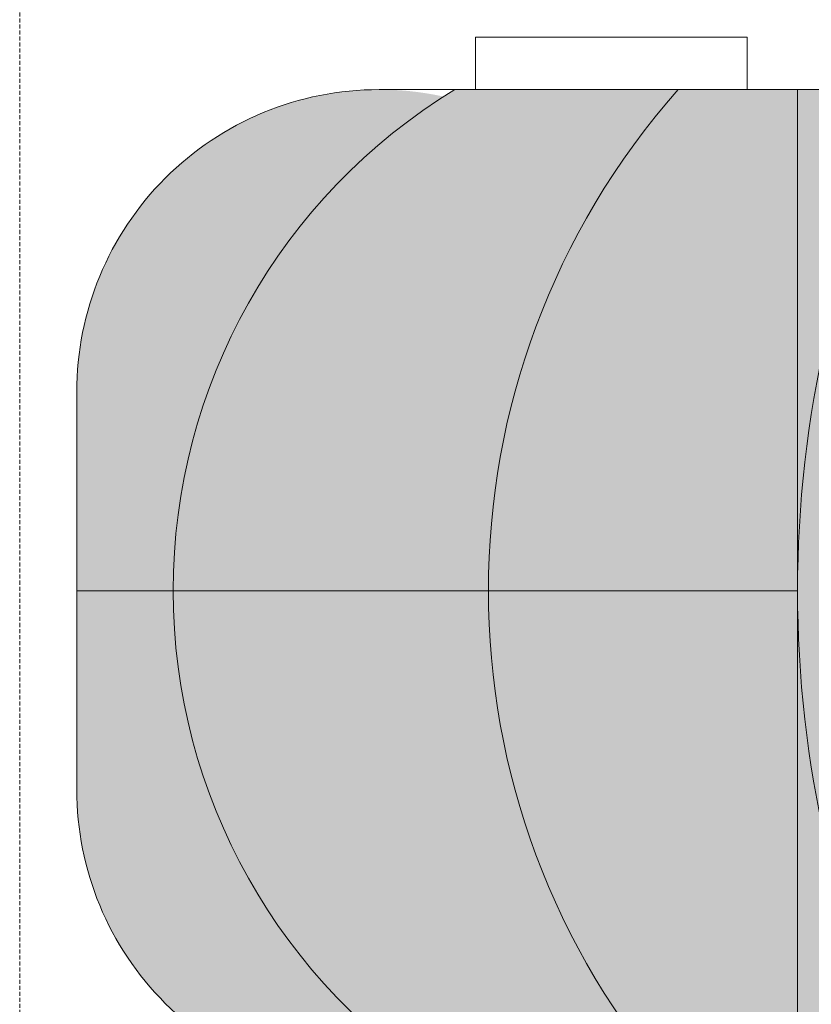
# Model space of a CAD drawing. Header units: millimetres. Extents: x -43279 to 212857, y -33734 to 71307.
# Tile 31 of 70: x -34462 to -34069, y 7434 to 7922. Entities that reach past the tile are written whole.
import ezdxf

# ---------------------------------------------------------------- set-up
doc = ezdxf.new("R2010")
doc.units = ezdxf.units.MM
doc.linetypes.add('( Hidden )', pattern=[0.375, 0.25, -0.125])
doc.layers.add('dim_meb', color=7, linetype='Continuous', lineweight=5)
doc.layers.add('meb', color=26, linetype='Continuous', lineweight=15)

# ---------------------------------------------------------------- blocks, each defined once
blk = doc.blocks.new('*U553')
at = {"layer": 'meb', "color": 252, "linetype": '( Hidden )', "ltscale": 8}
blk.add_lwpolyline([(-375, 600), (375, 600), (375, -600), (-375, -600)], close=True, dxfattribs=at)
blk = doc.blocks.new('*U554')
at = {"layer": 'meb', "color": 0, "linetype": 'ByBlock', "lineweight": -2, "transparency": 16777216}
blk.add_blockref('*U553', (-750, 0), dxfattribs=at)
blk = doc.blocks.new('A$C07c7388e')
at = {"layer": 'meb', "linetype": 'ByBlock', "true_color": 0xc0ada0, "transparency": 33554610}
h = blk.add_hatch(color=253, dxfattribs=at)
h.dxf.hatch_style = 1
edge = h.paths.add_edge_path()
edge.add_line((509.04, 408.4), (509.04, 680.27))
edge.add_arc((448.33, 680.27), 60.7, 0, 90)
edge.add_line((448.33, 740.98), (100.99, 740.98))
edge.add_arc((100.99, 680.27), 60.7, 90, 180)
edge.add_line((40.28, 680.27), (40.28, 415.14))
edge.add_line((40.28, 415.14), (25.99, 415.14))
edge.add_arc((274.65, 923.31), 565.75, 243.9267, 294.4753)
at = {"layer": 'meb', "linetype": 'ByBlock', "true_color": 0xc0ada0, "transparency": 33554534}
h = blk.add_hatch(color=253, dxfattribs=at)
h.dxf.hatch_style = 1
h.paths.add_polyline_path([(29.45, 182.04, 0.478758), (175.99, 0), (274.66, 0), (274.66, 47.85, -0.255726)])
h.paths.add_polyline_path([(519.87, 182.04, -0.255726), (274.66, 47.85), (373.33, 0, 0.478758)])
h.paths.add_polyline_path([(523.33, 187.58), (523.33, 298.46, -0.183001), (274.66, 204.29), (274.66, 47.85, 0.261714)])
h.paths.add_polyline_path([(274.66, 204.29, -0.183001), (25.99, 298.46), (25.99, 187.58, 0.261714), (274.66, 47.85)])
h.paths.add_polyline_path([(274.66, 357.66), (25.99, 357.66), (25.99, 298.46, 0.183001), (274.66, 204.29)])
h.paths.add_polyline_path([(523.33, 357.66), (274.66, 357.66), (274.66, 204.29, 0.183001), (523.33, 298.46)])
h.paths.add_polyline_path([(523.33, 415.14, -0.114069), (274.66, 357.66), (523.33, 357.66)])
h.paths.add_polyline_path([(25.99, 415.14), (25.99, 357.66), (274.66, 357.66, -0.114069)])
h.paths.add_polyline_path([(274.66, 47.85), (274.66, 0), (373.33, 0)], flags=17)
at = {"layer": 'meb', "linetype": 'ByBlock'}
blk.add_lwpolyline([(448.33, 755.27), (100.99, 755.27, 0.414214), (25.99, 680.27), (25.99, 150, 0.414214), (175.99, 0), (373.33, 0, 0.414214), (523.33, 150), (523.33, 680.27, 0.414214)], format="xyb", close=True, dxfattribs=at)
for points in [[(523.33, 415.14), (25.99, 415.14), (25.99, 357.66), (523.33, 357.66)], [(25.99, 197.88), (0, 197.88), (0, 332.67), (25.99, 332.67)]]:
    blk.add_lwpolyline(points, close=True, dxfattribs=at)
for points in [[(523.33, 415.14, -0.231145), (25.99, 415.14)], [(523.33, 298.46, -0.378684), (25.99, 298.46)], [(523.33, 187.58, -0.561917), (25.99, 187.58)]]:
    blk.add_lwpolyline(points, format="xyb", dxfattribs=at)
blk.add_lwpolyline([(274.66, 357.66), (274.66, 0)], dxfattribs=at)
blk = doc.blocks.new('*U557')
at = {"layer": 'meb', "linetype": 'ByBlock'}
blk.add_blockref('A$C07c7388e', (-274.66, -509.14), dxfattribs=at)
blk = doc.blocks.new('*U558')
at = {"layer": 'dim_meb', "color": 0, "linetype": 'ByBlock', "lineweight": -2, "transparency": 16777216}
blk.add_blockref('*U557', (2250, 0), dxfattribs=at)

msp = doc.modelspace()

# ---------------------------------------------------------------- block references
at = {"layer": 'dim_meb', "linetype": 'ByBlock', "rotation": 270}
msp.add_blockref('*U558', (-33924.78, 9889.13), dxfattribs=at)
at = {"layer": 'meb', "linetype": 'ByBlock', "rotation": 270}
msp.add_blockref('*U554', (-33862.21, 6889.13), dxfattribs=at)

doc.saveas('drawing.dxf')
